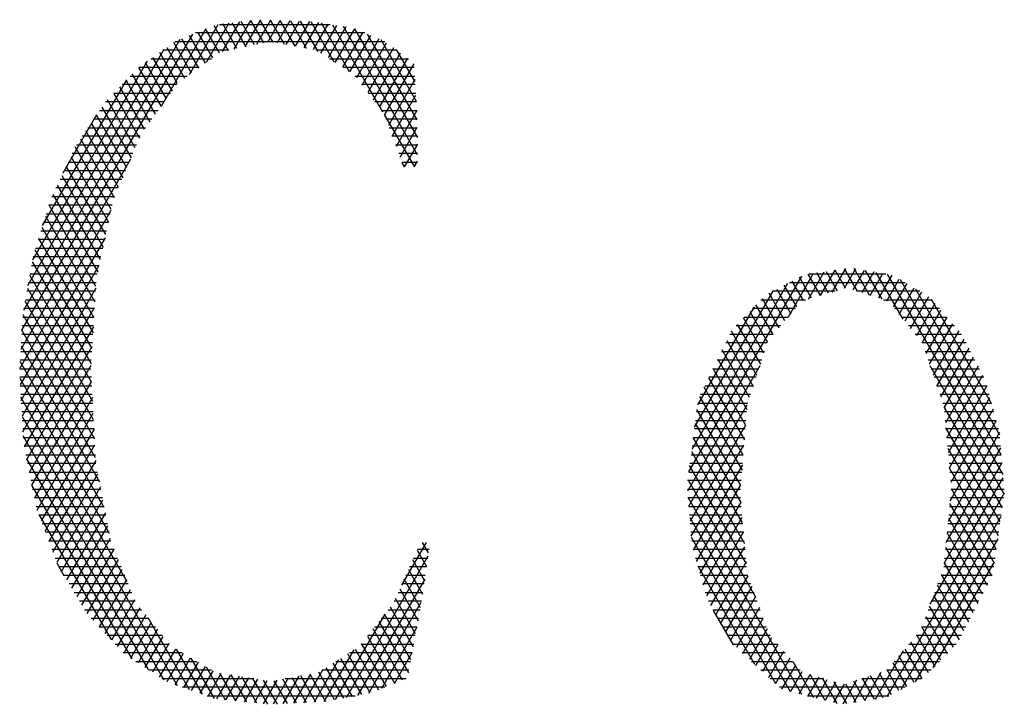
# Model space of a CAD drawing. Header units: millimetres. Extents: x 981 to 1872, y 361 to 991.
# Tile 57 of 62: x 1784 to 1793, y 979 to 985. Entities that reach past the tile are written whole.
import ezdxf

# ---------------------------------------------------------------- set-up
doc = ezdxf.new("R2010")
doc.units = ezdxf.units.MM
doc.header["$LTSCALE"] = 46.2
doc.layers.add('1', color=7, linetype='CONTINUOUS')

msp = doc.modelspace()

# ---------------------------------------------------------------- linework, layer by layer
at = {"layer": '1', "linetype": 'Continuous'}
for p, q in [((1785.7332, 984.6749), (1785.8854, 984.9387)), ((1785.817, 984.9299), (1785.9393, 984.7181)), ((1785.9805, 984.9511), (1785.8332, 984.6959)), ((1786.0178, 984.7345), (1785.8988, 984.9405)), ((1785.9333, 984.7169), (1786.0718, 984.9566)), ((1785.9807, 984.9512), (1786.0963, 984.751)), ((1786.1579, 984.9535), (1786.0334, 984.7378)), ((1786.1807, 984.7572), (1786.0654, 984.9569)), ((1786.1335, 984.7587), (1786.2441, 984.9503)), ((1786.1553, 984.9536), (1786.2787, 984.7397)), ((1786.3303, 984.9471), (1786.2169, 984.7508)), ((1786.3769, 984.7222), (1786.2452, 984.9503)), ((1786.2967, 984.7365), (1786.4163, 984.9439)), ((1786.3352, 984.9469), (1786.475, 984.7047)), ((1786.5026, 984.9407), (1786.3765, 984.7223)), ((1786.5805, 984.6744), (1786.425, 984.9435)), ((1786.4563, 984.7081), (1786.5852, 984.9315)), ((1786.5149, 984.9402), (1786.7198, 984.5853)), ((1785.5857, 984.8768), (1785.1891, 984.1899)), ((1785.4396, 984.4713), (1785.6951, 984.9139)), ((1785.5128, 984.847), (1785.6449, 984.6181)), ((1785.7073, 984.6626), (1785.584, 984.8761)), ((1785.7903, 984.9264), (1785.5894, 984.5784)), ((1785.6553, 984.9052), (1785.7821, 984.6853)), ((1785.7073, 984.9155), (1786.6857, 984.9155)), ((1785.8607, 984.7017), (1785.7351, 984.9191)), ((1786.6658, 984.9187), (1786.5361, 984.6938)), ((1786.6041, 984.6593), (1786.7466, 984.9059)), ((1786.8594, 984.4963), (1786.6104, 984.9275)), ((1786.8271, 984.8931), (1786.6684, 984.6183)), ((1786.7072, 984.9121), (1787.1516, 984.1425)), ((1786.7327, 984.5771), (1786.9054, 984.8763)), ((1786.9765, 984.8469), (1786.797, 984.5361)), ((1787.4607, 983.7595), (1786.8041, 984.8968)), ((1786.9034, 984.8772), (1787.4591, 983.9147)), ((1783.9569, 982.208), (1785.4705, 984.8297)), ((1785.3553, 984.7828), (1783.9699, 982.3829)), ((1785.4581, 984.4845), (1785.3015, 984.7557)), ((1785.3119, 984.7631), (1787.1722, 984.7631)), ((1785.3703, 984.7889), (1785.5203, 984.5291)), ((1785.5827, 984.5736), (1785.4416, 984.818)), ((1786.9948, 984.8393), (1785.4938, 984.8393)), ((1786.8613, 984.495), (1787.0474, 984.8175)), ((1787.1185, 984.7881), (1786.919, 984.4424)), ((1787.4575, 984.07), (1787.019, 984.8293)), ((1787.1347, 984.7814), (1787.45, 984.2353)), ((1784.0101, 982.6051), (1785.217, 984.6954)), ((1785.79, 984.6869), (1785.2049, 984.6869)), ((1785.2391, 984.7113), (1785.3958, 984.4401)), ((1787.277, 984.6869), (1786.5609, 984.6869)), ((1786.9694, 984.3773), (1787.1862, 984.7529)), ((1787.2482, 984.7079), (1787.0198, 984.3124)), ((1787.4396, 984.4058), (1787.2775, 984.6866)), ((1785.0674, 984.5889), (1784.0504, 982.8274)), ((1785.098, 984.6107), (1785.6346, 984.6107)), ((1785.1145, 984.6224), (1785.2865, 984.3244)), ((1785.3355, 984.392), (1785.1768, 984.6668)), ((1786.6802, 984.6107), (1787.3818, 984.6107)), ((1787.0703, 984.2473), (1787.3102, 984.6627)), ((1787.3721, 984.6177), (1787.1207, 984.1823)), ((1784.9898, 984.5335), (1785.1885, 984.1892)), ((1785.5279, 984.5345), (1784.991, 984.5345)), ((1785.2375, 984.2568), (1785.0521, 984.5779)), ((1787.4317, 984.5345), (1786.7995, 984.5345)), ((1787.1683, 984.1121), (1787.4299, 984.5653)), ((1784.1403, 983.1354), (1784.885, 984.4255)), ((1784.8795, 984.4197), (1785.0907, 984.054)), ((1784.9162, 984.4583), (1785.4212, 984.4583)), ((1785.1395, 984.1216), (1784.9343, 984.4772)), ((1786.9066, 984.4583), (1787.4363, 984.4583)), ((1787.4383, 984.4275), (1787.2026, 984.0193)), ((1785.0417, 983.9864), (1784.8247, 984.3622)), ((1785.3282, 984.382), (1784.8436, 984.382)), ((1787.441, 984.382), (1786.9657, 984.382)), ((1784.9611, 983.8211), (1784.7151, 984.2472)), ((1784.7698, 984.3047), (1784.9985, 983.9088)), ((1784.7709, 984.3058), (1785.273, 984.3058)), ((1787.0248, 984.3058), (1787.4457, 984.3058)), ((1787.237, 983.9264), (1787.4467, 984.2896)), ((1784.6433, 984.1534), (1785.1626, 984.1534)), ((1784.6636, 984.1838), (1784.9237, 983.7334)), ((1785.2178, 984.2296), (1784.6983, 984.2296)), ((1787.4503, 984.2296), (1787.0839, 984.2296)), ((1787.1431, 984.1534), (1787.4549, 984.1534)), ((1787.4551, 984.1518), (1787.2714, 983.8336)), ((1784.6179, 984.1151), (1784.3199, 983.5989)), ((1785.1074, 984.0772), (1784.5925, 984.0772)), ((1784.8863, 983.6457), (1784.6165, 984.1131)), ((1787.1667, 984.1163), (1787.4335, 983.6542)), ((1787.4574, 984.0772), (1787.1811, 984.0772)), ((1784.8116, 983.4703), (1784.5222, 983.9716)), ((1784.5418, 984.001), (1785.0523, 984.001)), ((1784.5693, 984.0423), (1784.849, 983.558)), ((1787.2094, 984.001), (1787.4581, 984.001)), ((1787.3058, 983.7407), (1787.4582, 984.0046)), ((1784.475, 983.9008), (1784.7742, 983.3826)), ((1785.0052, 983.9247), (1784.491, 983.9247)), ((1787.4589, 983.9247), (1787.2376, 983.9247)), ((1784.7476, 983.2762), (1784.4279, 983.83)), ((1784.4403, 983.8486), (1784.9727, 983.8486)), ((1787.2659, 983.8486), (1787.4598, 983.8486)), ((1787.4598, 983.8549), (1787.3439, 983.6542)), ((1784.9187, 983.7216), (1783.947, 982.0384)), ((1784.3885, 983.7458), (1784.7236, 983.1654)), ((1784.9403, 983.7723), (1784.4009, 983.7723)), ((1787.4605, 983.7723), (1787.294, 983.7723)), ((1784.6996, 983.0545), (1784.3492, 983.6616)), ((1784.3653, 983.6961), (1784.9078, 983.6961)), ((1787.3223, 983.6961), (1787.4613, 983.6961)), ((1787.3456, 983.6542), (1787.3244, 983.6909)), ((1787.4318, 983.6542), (1787.4613, 983.7052)), ((1784.294, 983.5437), (1784.8429, 983.5437)), ((1784.3098, 983.5774), (1784.6756, 982.9438)), ((1784.8754, 983.6199), (1784.3297, 983.6199)), ((1784.8105, 983.4675), (1784.2583, 983.4675)), ((1784.6516, 982.8328), (1784.2704, 983.4932)), ((1784.2227, 983.3913), (1784.778, 983.3913)), ((1784.2311, 983.4089), (1784.6276, 982.7221)), ((1784.756, 983.315), (1784.1964, 983.315)), ((1784.6122, 982.5963), (1784.1967, 983.316)), ((1783.937, 981.8687), (1784.7465, 983.2709)), ((1784.1658, 983.2171), (1784.6035, 982.4588)), ((1784.1726, 983.2388), (1784.7395, 983.2388)), ((1784.595, 982.3212), (1784.1349, 983.1182)), ((1784.7231, 983.1627), (1784.1488, 983.1627)), ((1784.6937, 983.027), (1783.9408, 981.7232)), ((1784.69, 983.0102), (1784.1011, 983.0102)), ((1784.104, 983.0193), (1784.5863, 982.1838)), ((1784.125, 983.0864), (1784.7065, 983.0864)), ((1784.0773, 982.934), (1784.6734, 982.934)), ((1784.657, 982.8578), (1784.0559, 982.8578)), ((1784.5778, 982.0463), (1784.073, 982.9203)), ((1783.9492, 981.585), (1784.6409, 982.7831)), ((1784.0421, 982.7816), (1784.6405, 982.7816)), ((1784.0477, 982.812), (1784.5691, 981.9088)), ((1791.1341, 982.5454), (1791.255, 982.7548)), ((1791.341, 982.7512), (1791.24, 982.5761)), ((1791.2408, 982.7526), (1791.3562, 982.5525)), ((1791.4648, 982.517), (1791.3284, 982.7534)), ((1784.5737, 981.7485), (1784.0265, 982.696)), ((1784.624, 982.7053), (1784.0283, 982.7053)), ((1789.8634, 980.954), (1790.8639, 982.6869)), ((1790.9658, 982.7109), (1790.7426, 982.3244)), ((1790.9512, 982.492), (1790.8446, 982.6767)), ((1790.9171, 982.7035), (1791.0265, 982.514)), ((1790.9226, 982.4837), (1791.0622, 982.7256)), ((1791.6094, 982.7053), (1790.9292, 982.7053)), ((1791.1018, 982.5359), (1790.998, 982.7158)), ((1791.1586, 982.7401), (1791.0283, 982.5145)), ((1791.079, 982.7281), (1791.1772, 982.5579)), ((1791.2525, 982.5798), (1791.1599, 982.7403)), ((1791.321, 982.5641), (1791.4211, 982.7375)), ((1791.5012, 982.7238), (1791.395, 982.5399)), ((1791.426, 982.7367), (1791.5733, 982.4814)), ((1791.4689, 982.5156), (1791.5814, 982.7102)), ((1791.7636, 982.3043), (1791.5235, 982.72)), ((1791.6615, 982.6966), (1791.543, 982.4913)), ((1791.6212, 982.7034), (1792.6456, 980.9291)), ((1784.6111, 982.5792), (1783.9574, 981.4468)), ((1784.0056, 982.58), (1784.5824, 981.5809)), ((1784.0144, 982.6291), (1784.6143, 982.6291)), ((1790.7373, 982.6203), (1789.8893, 981.1513)), ((1790.8197, 982.4149), (1790.7096, 982.6056)), ((1790.7542, 982.6291), (1791.779, 982.6291)), ((1790.7771, 982.6412), (1790.8759, 982.4701)), ((1791.617, 982.4671), (1791.7279, 982.6592)), ((1791.7937, 982.6206), (1791.6751, 982.4153)), ((1791.7262, 982.3514), (1791.8594, 982.5821)), ((1792.6315, 981.106), (1791.7382, 982.6531)), ((1791.8712, 982.5751), (1792.6172, 981.2829)), ((1784.6094, 982.5529), (1784.0006, 982.5529)), ((1789.9153, 981.3487), (1790.611, 982.5537)), ((1790.513, 982.4887), (1790.6623, 982.2304)), ((1790.7148, 982.2918), (1790.5747, 982.5345)), ((1791.1601, 982.5529), (1790.6095, 982.5529)), ((1790.6421, 982.5701), (1790.7673, 982.3533)), ((1791.9089, 982.5529), (1791.3551, 982.5529)), ((1791.9252, 982.5434), (1791.7772, 982.2873)), ((1791.8283, 982.2233), (1791.9909, 982.5049)), ((1783.9657, 981.3087), (1784.6004, 982.4082)), ((1784.5999, 982.4005), (1783.973, 982.4005)), ((1784.5912, 981.4132), (1783.9845, 982.464)), ((1783.9868, 982.4767), (1784.6047, 982.4767)), ((1790.4436, 982.4163), (1789.9411, 981.546)), ((1790.8076, 982.4005), (1790.4284, 982.4005)), ((1790.6098, 982.1689), (1790.4582, 982.4315)), ((1790.5015, 982.4767), (1790.8987, 982.4767)), ((1791.5876, 982.4767), (1792.0168, 982.4767)), ((1792.0834, 982.4005), (1791.6869, 982.4005)), ((1792.0444, 982.4452), (1791.8792, 982.1592)), ((1792.5455, 981.5597), (1792.0145, 982.4794)), ((1783.9636, 982.3243), (1784.5952, 982.3243)), ((1783.9648, 982.3456), (1784.6, 981.2455)), ((1790.5291, 982.0038), (1790.3483, 982.3169)), ((1790.3554, 982.3243), (1790.7425, 982.3243)), ((1790.4033, 982.3742), (1790.5607, 982.1016)), ((1791.7476, 982.3243), (1792.15, 982.3243)), ((1791.9304, 982.0952), (1792.0974, 982.3846)), ((1792.1504, 982.3239), (1791.9645, 982.002)), ((1784.5904, 982.2481), (1783.9592, 982.2481)), ((1784.5898, 982.2372), (1783.9768, 981.1757)), ((1790.6774, 982.2481), (1790.2823, 982.2481)), ((1790.2934, 982.2596), (1790.4975, 981.9061)), ((1792.2166, 982.2481), (1791.8084, 982.2481)), ((1791.997, 981.906), (1792.2034, 982.2633)), ((1783.9547, 982.1719), (1784.5856, 982.1719)), ((1784.6089, 981.0779), (1783.9568, 982.2072)), ((1790.2274, 982.1719), (1790.6123, 982.1719)), ((1790.4659, 981.8083), (1790.2405, 982.1987)), ((1791.8691, 982.1719), (1792.2795, 982.1719)), ((1792.2563, 982.2026), (1792.0295, 981.8098)), ((1783.9487, 982.0688), (1784.6429, 980.8664)), ((1784.5808, 982.0957), (1783.9503, 982.0957)), ((1783.9994, 981.0623), (1784.5791, 982.0663)), ((1790.5587, 982.0957), (1790.1903, 982.0957)), ((1790.2003, 982.1161), (1790.4344, 981.7106)), ((1792.3191, 982.0957), (1791.9299, 982.0957)), ((1792.062, 981.7137), (1792.3019, 982.1291)), ((1783.9458, 982.0194), (1784.576, 982.0194)), ((1790.1532, 982.0194), (1790.5341, 982.0194)), ((1790.4028, 981.6128), (1790.16, 982.0334)), ((1791.9586, 982.0194), (1792.3589, 982.0194)), ((1792.3436, 982.049), (1792.0945, 981.6176)), ((1792.1261, 981.5198), (1792.3854, 981.9689)), ((1784.6865, 980.6383), (1783.9406, 981.9304)), ((1784.5713, 981.9432), (1783.9413, 981.9432)), ((1784.5683, 981.8953), (1784.022, 980.949)), ((1790.4929, 981.8919), (1789.8533, 980.7841)), ((1790.5095, 981.9432), (1790.1161, 981.9432)), ((1790.1197, 981.9507), (1790.3771, 981.505)), ((1792.3987, 981.9432), (1791.9844, 981.9432)), ((1792.6571, 980.7567), (1792.0017, 981.8919)), ((1792.4271, 981.8888), (1792.1377, 981.3875)), ((1783.9368, 981.867), (1784.5674, 981.867)), ((1784.5714, 981.7908), (1783.9368, 981.7908)), ((1790.4602, 981.7908), (1790.0418, 981.7908)), ((1790.079, 981.867), (1790.4848, 981.867)), ((1790.3666, 981.3707), (1790.0795, 981.868)), ((1792.0101, 981.867), (1792.4384, 981.867)), ((1792.4781, 981.7908), (1792.0358, 981.7908)), ((1792.1495, 981.2553), (1792.4689, 981.8087)), ((1783.9374, 981.7837), (1784.7302, 980.4103)), ((1783.9414, 981.7146), (1784.5754, 981.7146)), ((1784.0445, 980.8356), (1784.5735, 981.7519)), ((1790.3456, 981.1021), (1789.9989, 981.7027)), ((1790.0047, 981.7146), (1790.4356, 981.7146)), ((1790.0393, 981.7853), (1790.3561, 981.2364)), ((1792.0617, 981.7146), (1792.5034, 981.7146)), ((1792.5031, 981.7156), (1792.161, 981.1231)), ((1784.5794, 981.6384), (1783.946, 981.6384)), ((1789.9586, 981.62), (1790.3352, 980.9679)), ((1790.411, 981.6384), (1789.9676, 981.6384)), ((1792.5241, 981.6384), (1792.0875, 981.6384)), ((1784.8902, 979.9807), (1783.9474, 981.6137)), ((1783.9505, 981.5622), (1784.5834, 981.5622)), ((1784.5808, 981.6122), (1784.0671, 980.7222)), ((1789.8642, 980.6505), (1790.3811, 981.5459)), ((1789.9432, 981.5622), (1790.3863, 981.5622)), ((1792.1133, 981.5622), (1792.5448, 981.5622)), ((1792.1727, 980.9908), (1792.5313, 981.612)), ((1784.5874, 981.486), (1783.955, 981.486)), ((1783.9576, 981.4438), (1785.3321, 979.0631)), ((1784.0923, 980.6135), (1784.5881, 981.4724)), ((1790.3755, 981.486), (1789.9331, 981.486)), ((1790.3246, 980.8336), (1789.9359, 981.5069)), ((1792.1257, 981.5248), (1792.6396, 980.6346)), ((1792.5656, 981.486), (1792.129, 981.486)), ((1792.5595, 981.5083), (1792.1843, 980.8586)), ((1783.9596, 981.4097), (1784.5914, 981.4097)), ((1790.3663, 981.3678), (1789.8751, 980.517)), ((1789.9197, 981.3826), (1790.3241, 980.6822)), ((1789.9232, 981.4097), (1790.3696, 981.4097)), ((1792.1358, 981.4097), (1792.5863, 981.4097)), ((1792.1788, 980.6964), (1792.5876, 981.4047)), ((1784.5954, 981.3335), (1783.9641, 981.3335)), ((1785.2166, 979.1106), (1783.9678, 981.2737)), ((1784.5954, 981.3327), (1784.1269, 980.521)), ((1790.3636, 981.3335), (1789.9132, 981.3335)), ((1792.6221, 980.5124), (1792.1416, 981.3449)), ((1792.6069, 981.3335), (1792.1425, 981.3335)), ((1792.6158, 981.301), (1792.1609, 980.5131)), ((1783.9687, 981.2573), (1784.5994, 981.2573)), ((1784.6034, 981.1811), (1783.9757, 981.1811)), ((1784.1615, 980.4285), (1784.6028, 981.1929)), ((1789.886, 980.3835), (1790.3526, 981.1916)), ((1790.3517, 981.1811), (1789.8932, 981.1811)), ((1789.9032, 981.2573), (1790.3577, 981.2573)), ((1790.3407, 980.5011), (1789.9034, 981.2585)), ((1792.1492, 981.2573), (1792.6193, 981.2573)), ((1792.6253, 981.1811), (1792.156, 981.1811)), ((1783.9909, 981.1049), (1784.6073, 981.1049)), ((1789.8832, 981.1049), (1790.3458, 981.1049)), ((1789.887, 981.1343), (1790.3572, 980.3199)), ((1792.1431, 980.3299), (1792.6266, 981.1673)), ((1792.1573, 981.165), (1792.6047, 980.3903)), ((1792.1626, 981.1049), (1792.6315, 981.1049)), ((1783.9982, 981.0686), (1785.0745, 979.2044)), ((1784.6117, 981.0287), (1784.006, 981.0287)), ((1784.6101, 981.0532), (1784.1961, 980.336)), ((1790.3739, 980.1388), (1789.8707, 981.0102)), ((1790.3398, 981.0287), (1789.8732, 981.0287)), ((1790.3389, 981.0154), (1789.9037, 980.2617)), ((1792.6373, 981.0333), (1792.1255, 980.1467)), ((1792.6376, 981.0287), (1792.1693, 981.0287)), ((1784.0212, 980.9525), (1784.6264, 980.9525)), ((1784.2307, 980.2435), (1784.6299, 980.9349)), ((1789.8631, 980.9525), (1790.3339, 980.9525)), ((1792.5872, 980.2682), (1792.1733, 980.9852)), ((1792.176, 980.9525), (1792.6437, 980.9525)), ((1784.6409, 980.8763), (1784.0363, 980.8763)), ((1784.9324, 979.2981), (1784.0444, 980.836)), ((1790.3279, 980.8763), (1789.8531, 980.8763)), ((1789.8544, 980.8859), (1790.4571, 979.842)), ((1789.9326, 980.1594), (1790.3251, 980.8392)), ((1792.003, 979.7824), (1792.648, 980.8995)), ((1792.6498, 980.8763), (1792.1827, 980.8763)), ((1784.0515, 980.8), (1784.6556, 980.8)), ((1784.6517, 980.8204), (1784.2652, 980.151)), ((1789.8518, 980.8), (1790.322, 980.8)), ((1792.6584, 980.765), (1791.6165, 978.9606)), ((1792.1887, 980.8), (1792.6558, 980.8)), ((1792.189, 980.8053), (1792.5697, 980.146)), ((1784.6701, 980.7238), (1784.0667, 980.7238)), ((1784.3081, 980.0727), (1784.6736, 980.706)), ((1790.8645, 978.984), (1789.8578, 980.7276)), ((1790.3202, 980.7238), (1789.8582, 980.7238)), ((1790.3239, 980.6845), (1789.9616, 980.0571)), ((1792.5472, 980.0326), (1792.1766, 980.6745)), ((1792.6524, 980.7238), (1792.1813, 980.7238)), ((1784.0819, 980.6476), (1784.6848, 980.6476)), ((1784.1059, 980.5771), (1784.7457, 979.4689)), ((1784.6994, 980.5714), (1784.108, 980.5714)), ((1784.6955, 980.5915), (1784.3529, 979.998)), ((1789.8644, 980.6476), (1790.3272, 980.6476)), ((1790.3342, 980.5714), (1789.8706, 980.5714)), ((1792.6306, 980.5714), (1792.1666, 980.5714)), ((1792.1739, 980.6476), (1792.6415, 980.6476)), ((1784.1365, 980.4952), (1784.714, 980.4952)), ((1789.8724, 980.55), (1790.7612, 979.0105)), ((1789.8768, 980.4952), (1790.3412, 980.4952)), ((1789.9905, 979.9548), (1790.3359, 980.553)), ((1791.7434, 979.0279), (1792.6294, 980.5623)), ((1792.1592, 980.4952), (1792.6197, 980.4952)), ((1792.1639, 980.544), (1792.506, 979.9515)), ((1784.7286, 980.419), (1784.165, 980.419)), ((1784.3978, 979.9232), (1784.7175, 980.477)), ((1790.3481, 980.419), (1789.883, 980.419)), ((1790.3479, 980.4214), (1790.0194, 979.8524)), ((1792.4648, 979.8706), (1792.1513, 980.4135)), ((1792.6088, 980.419), (1792.1517, 980.419)), ((1784.1935, 980.3428), (1784.7432, 980.3428)), ((1784.7395, 980.3626), (1784.4426, 979.8485)), ((1787.5362, 980.3291), (1787.3174, 979.9502)), ((1787.5589, 980.236), (1787.5053, 980.3291)), ((1790.6345, 979.0775), (1789.8868, 980.3725)), ((1789.8893, 980.3428), (1790.3551, 980.3428)), ((1792.6003, 980.3595), (1791.8702, 979.0951)), ((1792.1443, 980.3428), (1792.5978, 980.3428)), ((1784.7736, 980.2666), (1784.222, 980.2666)), ((1784.4875, 979.7738), (1784.773, 980.2682)), ((1787.4569, 980.2602), (1787.5409, 980.1148)), ((1787.5633, 980.2666), (1787.4598, 980.2666)), ((1790.3621, 980.2666), (1789.9022, 980.2666)), ((1790.0597, 979.7698), (1790.36, 980.29)), ((1792.5869, 980.2666), (1792.1369, 980.2666)), ((1792.1386, 980.283), (1792.4235, 979.7895)), ((1784.2505, 980.1903), (1784.8046, 980.1903)), ((1784.3321, 980.033), (1784.268, 980.1442)), ((1784.8094, 980.1789), (1784.5324, 979.6991)), ((1786.8315, 978.9562), (1787.5549, 980.2092)), ((1787.523, 979.9934), (1787.4184, 980.1746)), ((1787.4254, 980.1903), (1787.552, 980.1903)), ((1789.9238, 980.1903), (1790.369, 980.1903)), ((1790.3721, 980.1584), (1790.103, 979.6922)), ((1792.029, 979.2176), (1792.5712, 980.1569)), ((1792.3823, 979.7085), (1792.1259, 980.1525)), ((1792.1296, 980.1903), (1792.576, 980.1903)), ((1784.8358, 980.1141), (1784.2832, 980.1141)), ((1784.5863, 979.64), (1784.8458, 980.0896)), ((1787.3798, 980.089), (1787.5051, 979.8721)), ((1787.5409, 980.1141), (1787.3911, 980.1141)), ((1789.9428, 980.1231), (1790.4467, 979.2504)), ((1790.3761, 980.1141), (1789.9453, 980.1141)), ((1792.5651, 980.1141), (1792.1222, 980.1141)), ((1784.329, 980.0379), (1784.8669, 980.0379)), ((1784.898, 979.9617), (1784.3748, 979.9617)), ((1784.8824, 980.0003), (1784.6406, 979.5817)), ((1787.5247, 980.0043), (1786.9305, 978.9752)), ((1787.5183, 979.9617), (1787.3225, 979.9617)), ((1787.487, 979.7508), (1787.3413, 980.0033)), ((1787.3569, 980.0379), (1787.5295, 980.0379)), ((1789.9669, 980.0379), (1790.3873, 980.0379)), ((1790.4145, 979.9617), (1789.9884, 979.9617)), ((1790.1461, 979.6147), (1790.3886, 980.0346)), ((1792.5111, 979.9617), (1792.0697, 979.9617)), ((1792.0981, 980.0379), (1792.5499, 980.0379)), ((1792.1005, 980.0442), (1792.3411, 979.6275)), ((1784.4206, 979.8855), (1784.9291, 979.8855)), ((1784.695, 979.5233), (1784.9187, 979.911)), ((1787.2883, 979.8855), (1787.507, 979.8855)), ((1787.3027, 979.9176), (1787.4657, 979.6354)), ((1790.0101, 979.8855), (1790.4416, 979.8855)), ((1790.4221, 979.9403), (1790.1893, 979.5371)), ((1792.0414, 979.8855), (1792.4724, 979.8855)), ((1792.2998, 979.5465), (1792.066, 979.9515)), ((1784.9602, 979.8093), (1784.4663, 979.8093)), ((1784.9552, 979.8218), (1784.7493, 979.4651)), ((1787.0296, 978.9942), (1787.4944, 979.7993)), ((1787.4957, 979.8093), (1787.2539, 979.8093)), ((1787.4442, 979.5203), (1787.2642, 979.832)), ((1790.4688, 979.8093), (1790.0376, 979.8093)), ((1790.2326, 979.4596), (1790.4557, 979.8461)), ((1792.4335, 979.8093), (1792.013, 979.8093)), ((1792.0314, 979.8588), (1792.2586, 979.4654)), ((1784.512, 979.7331), (1785.0171, 979.7331)), ((1784.8035, 979.4067), (1785.0025, 979.7513)), ((1787.2001, 979.7331), (1787.484, 979.7331)), ((1787.2193, 979.7574), (1787.4226, 979.4052)), ((1790.0801, 979.7331), (1790.4959, 979.7331)), ((1790.2588, 979.4234), (1790.0831, 979.7277)), ((1790.4893, 979.7518), (1790.2855, 979.3988)), ((1791.9847, 979.7331), (1792.3947, 979.7331)), ((1792.2071, 979.4021), (1791.997, 979.7661)), ((1785.0784, 979.6569), (1784.5706, 979.6569)), ((1785.0538, 979.6876), (1784.8579, 979.3484)), ((1784.9212, 979.3055), (1785.1049, 979.6239)), ((1785.4421, 979.0248), (1785.0742, 979.6623)), ((1787.1699, 979.6946), (1786.7326, 978.9372)), ((1787.1177, 979.6284), (1787.3794, 979.1752)), ((1787.4697, 979.6569), (1787.1401, 979.6569)), ((1787.401, 979.2902), (1787.1684, 979.6929)), ((1790.523, 979.6569), (1790.1226, 979.6569)), ((1790.3429, 979.346), (1790.5229, 979.6576)), ((1792.356, 979.6569), (1791.9563, 979.6569)), ((1791.9624, 979.6735), (1792.152, 979.3451)), ((1784.6416, 979.5807), (1785.1397, 979.5807)), ((1785.1562, 979.5602), (1784.9848, 979.2635)), ((1787.3287, 979.1107), (1787.0669, 979.5639)), ((1787.0802, 979.5807), (1787.4555, 979.5807)), ((1787.4552, 979.5791), (1787.1409, 979.0349)), ((1790.165, 979.5807), (1790.5502, 979.5807)), ((1790.5564, 979.5632), (1790.4005, 979.293)), ((1791.9279, 979.5807), (1792.3172, 979.5807)), ((1792.097, 979.2881), (1791.928, 979.5808)), ((1785.2011, 979.5044), (1784.7125, 979.5044)), ((1785.0486, 979.2214), (1785.2074, 979.4965)), ((1787.1859, 979.053), (1786.9655, 979.4349)), ((1787.0162, 979.4994), (1787.2572, 979.0818)), ((1787.4412, 979.5044), (1787.0202, 979.5044)), ((1790.5846, 979.5044), (1790.2074, 979.5044)), ((1790.4579, 979.2401), (1790.6002, 979.4866)), ((1791.9869, 979.174), (1791.8295, 979.4464)), ((1792.2784, 979.5044), (1791.8791, 979.5044)), ((1791.8821, 979.5079), (1792.042, 979.231)), ((1784.7836, 979.4282), (1785.2623, 979.4282)), ((1785.3761, 979.352), (1784.8544, 979.352)), ((1785.2586, 979.4328), (1785.1123, 979.1794)), ((1785.176, 979.1373), (1785.3192, 979.3852)), ((1785.3234, 979.3829), (1785.5522, 978.9867)), ((1786.6347, 978.92), (1786.8997, 979.3791)), ((1787.4126, 979.352), (1786.8571, 979.352)), ((1786.907, 979.3838), (1787.1145, 979.0242)), ((1786.9602, 979.4282), (1787.4269, 979.4282)), ((1787.2558, 979.0812), (1787.4129, 979.3533)), ((1790.2535, 979.4282), (1790.651, 979.4282)), ((1790.7173, 979.352), (1790.3363, 979.352)), ((1790.6531, 979.4259), (1790.5153, 979.1873)), ((1790.5728, 979.1343), (1790.706, 979.365)), ((1791.5178, 978.942), (1791.7666, 979.3728)), ((1792.1587, 979.352), (1791.7487, 979.352)), ((1791.777, 979.385), (1791.9271, 979.1252)), ((1791.8139, 979.4282), (1792.2323, 979.4282)), ((1784.9661, 979.2758), (1785.5063, 979.2758)), ((1785.385, 979.3468), (1785.2398, 979.0953)), ((1785.313, 979.0697), (1785.4508, 979.3083)), ((1785.5166, 979.2698), (1785.3864, 979.0442)), ((1785.6622, 978.9484), (1785.4563, 979.3051)), ((1786.7607, 979.2908), (1786.5439, 978.9152)), ((1786.884, 978.9663), (1786.7138, 979.261)), ((1786.7371, 979.2758), (1787.3982, 979.2758)), ((1786.7782, 979.3019), (1786.9632, 978.9815)), ((1787.0424, 978.9967), (1786.8426, 979.3428)), ((1790.4191, 979.2758), (1790.7836, 979.2758)), ((1790.759, 979.3043), (1790.6303, 979.0815)), ((1790.7849, 979.2745), (1790.9679, 978.9574)), ((1791.6719, 979.2621), (1791.7922, 979.0537)), ((1791.6835, 979.2758), (1792.0851, 979.2758)), ((1791.8596, 979.0895), (1791.7246, 979.3236)), ((1785.6365, 979.1996), (1785.0817, 979.1996)), ((1785.4597, 979.0187), (1785.5823, 979.2313)), ((1785.6481, 979.1928), (1785.5329, 978.9933)), ((1785.5893, 979.2273), (1785.7574, 978.936)), ((1786.453, 978.9103), (1786.6218, 979.2024)), ((1786.7256, 978.9358), (1786.5852, 979.1791)), ((1787.384, 979.1996), (1786.6172, 979.1996)), ((1786.6495, 979.2201), (1786.8048, 978.9511)), ((1790.85, 979.1996), (1790.5019, 979.1996)), ((1790.6883, 979.0294), (1790.8119, 979.2434)), ((1790.8651, 979.1832), (1790.7649, 979.0096)), ((1791.5651, 979.1762), (1791.4212, 978.9271)), ((1792.0115, 979.1996), (1791.6184, 979.1996)), ((1791.7249, 979.018), (1791.6194, 979.2008)), ((1785.1971, 979.1234), (1786.01, 979.1234)), ((1785.6063, 978.9678), (1785.7227, 979.1695)), ((1785.8032, 979.1566), (1785.6804, 978.944)), ((1785.851, 978.9264), (1785.7094, 979.1717)), ((1785.7636, 978.9354), (1785.8838, 979.1437)), ((1785.8064, 979.1561), (1785.9446, 978.9167)), ((1785.9643, 979.1308), (1785.8466, 978.9269)), ((1786.0381, 978.9071), (1785.9035, 979.1405)), ((1785.9295, 978.9183), (1786.0448, 979.1178)), ((1786.0004, 979.1249), (1786.1318, 978.8974)), ((1786.1254, 979.1049), (1786.0127, 978.9098)), ((1786.0958, 978.9011), (1786.2165, 979.1103)), ((1786.2194, 978.8979), (1786.0974, 979.1093)), ((1786.3148, 979.1282), (1786.1808, 978.896)), ((1786.1879, 979.105), (1786.3048, 978.9025)), ((1786.3901, 978.907), (1786.2675, 979.1195)), ((1786.2715, 978.9007), (1786.4131, 979.146)), ((1786.2886, 979.1234), (1787.3601, 979.1234)), ((1786.3471, 979.134), (1786.4756, 978.9115)), ((1786.5115, 979.1639), (1786.3623, 978.9056)), ((1786.561, 978.9161), (1786.4268, 979.1484)), ((1786.5064, 979.1629), (1786.6463, 978.9206)), ((1790.5846, 979.1234), (1791.0611, 979.1234)), ((1790.8414, 978.9899), (1790.9399, 979.1604)), ((1791.0147, 979.1375), (1790.9181, 978.9702)), ((1791.0712, 978.9308), (1790.9385, 979.1608)), ((1790.9947, 978.9505), (1791.0896, 979.1147)), ((1791.0452, 979.1282), (1791.1745, 978.9042)), ((1791.1643, 979.0919), (1791.0713, 978.9308)), ((1791.2634, 978.9028), (1791.1521, 979.0957)), ((1791.3503, 979.1091), (1791.228, 978.8973)), ((1791.3246, 978.9122), (1791.4577, 979.1426)), ((1791.425, 978.9277), (1791.3248, 979.1011)), ((1791.3961, 979.1234), (1791.9236, 979.1234)), ((1791.3995, 979.1244), (1791.5058, 978.9401)), ((1791.5867, 978.9526), (1791.474, 979.1477)), ((1791.5486, 979.171), (1791.6575, 978.9823)), ((1787.1715, 979.0472), (1785.3779, 979.0472)), ((1791.7799, 979.0472), (1790.6675, 979.0472)), ((1791.148, 978.911), (1791.2429, 979.0755)), ((1791.2504, 979.0778), (1791.3442, 978.9152)), ((1785.5972, 978.971), (1786.9082, 978.971)), ((1790.9151, 978.971), (1791.6361, 978.971))]:
    msp.add_line(p, q, dxfattribs=at)

doc.saveas('drawing.dxf')
